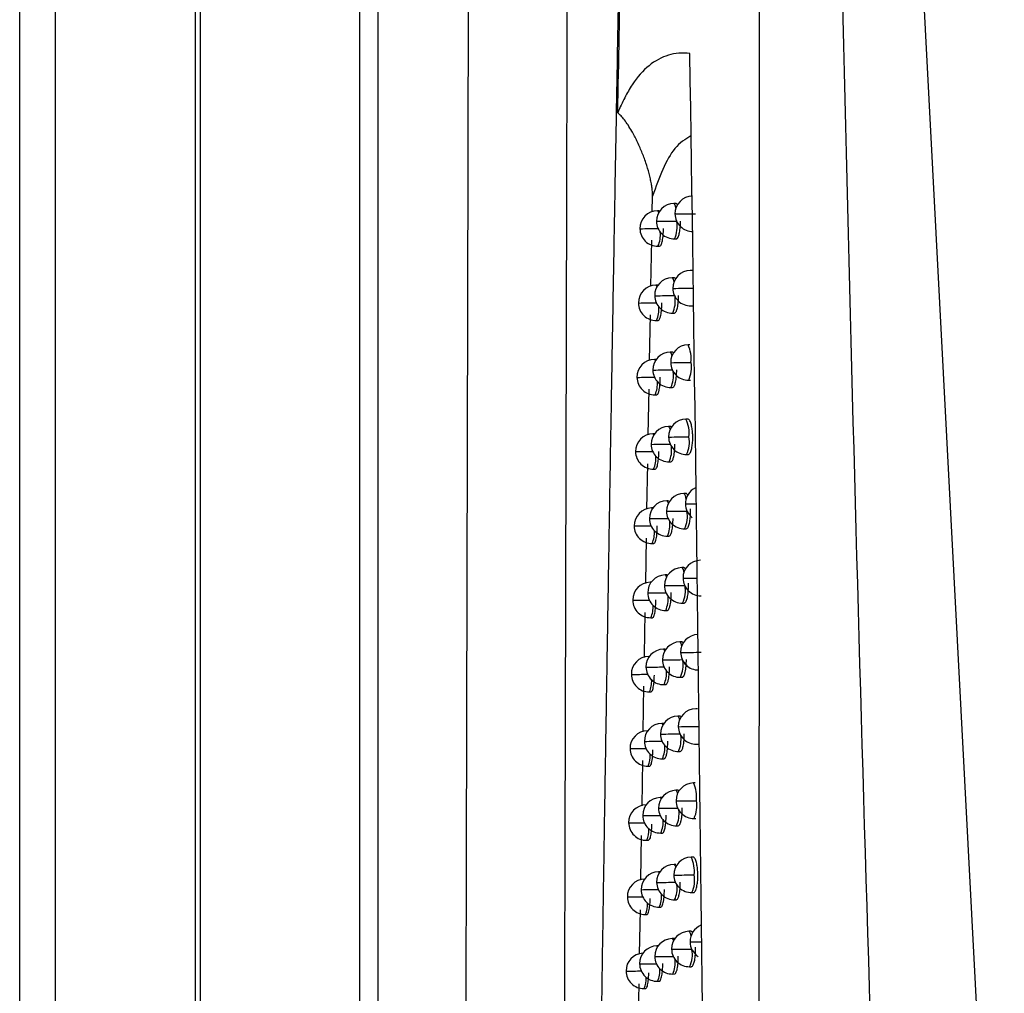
# Model space of a CAD drawing. Header units: millimetres. Extents: x 25 to 1229, y -261 to 1180.
# Tile 100 of 224: x 341 to 369, y 387 to 415. Entities that reach past the tile are written whole.
import ezdxf

# ---------------------------------------------------------------- set-up
doc = ezdxf.new("R2010")
doc.units = ezdxf.units.MM

msp = doc.modelspace()

# ---------------------------------------------------------------- linework, layer by layer
at = {"color": 7, "linetype": 'Continuous', "lineweight": 25}
for p, q in [((340.926, 280.449), (340.926, 640.449)), ((341.926, 640.449), (341.926, 280.449)), ((345.882, 280.406), (345.882, 640.493)), ((346.013, 452.562), (346.013, 338.337)), ((350.522, 338.789), (350.522, 452.347)), ((351.022, 452.347), (351.022, 338.552)), ((366.333, 416.988), (368.696, 371.921)), ((358.766, 409.372), (358.774, 409.818)), ((358.963, 409.406), (358.91, 409.405)), ((359.43, 409.613), (359.377, 409.612)), ((358.729, 407.275), (358.752, 408.573)), ((359.395, 408.612), (359.442, 408.613)), ((358.928, 408.406), (358.975, 408.406)), ((359.891, 407.722), (359.838, 407.721)), ((359.378, 407.515), (359.326, 407.514)), ((358.921, 407.308), (358.868, 407.307)), ((359.856, 406.721), (359.902, 406.722)), ((358.692, 405.179), (358.715, 406.47)), ((358.886, 406.308), (358.933, 406.308)), ((359.344, 406.514), (359.391, 406.515)), ((359.83, 405.624), (359.777, 405.623)), ((358.879, 405.211), (358.827, 405.21)), ((359.328, 405.417), (359.275, 405.416)), ((359.795, 404.624), (359.842, 404.624)), ((358.655, 403.083), (358.678, 404.368)), ((359.293, 404.416), (359.34, 404.417)), ((358.845, 404.21), (358.892, 404.211)), ((359.77, 403.527), (359.718, 403.526)), ((359.278, 403.32), (359.226, 403.319)), ((358.831, 403.114), (358.786, 403.114)), ((359.736, 402.527), (359.783, 402.527)), ((358.618, 400.988), (358.641, 402.268)), ((359.244, 402.32), (359.291, 402.32)), ((358.804, 402.114), (358.851, 402.115)), ((359.712, 401.431), (359.659, 401.43)), ((358.782, 401.018), (358.746, 401.018)), ((359.229, 401.224), (359.177, 401.223)), ((359.741, 400.944), (359.742, 400.93)), ((359.195, 400.224), (359.242, 400.224)), ((359.677, 400.43), (359.724, 400.431)), ((358.581, 398.894), (358.604, 400.169)), ((358.764, 400.018), (358.811, 400.019)), ((359.181, 399.129), (359.129, 399.128)), ((359.654, 399.336), (359.602, 399.335)), ((358.734, 398.923), (358.707, 398.922)), ((358.226, 398.416), (358.216, 398.416)), ((359.619, 398.335), (359.667, 398.336)), ((359.147, 398.128), (359.194, 398.129)), ((358.725, 397.923), (358.772, 397.923)), ((359.597, 397.241), (359.545, 397.24)), ((359.133, 397.034), (359.081, 397.033)), ((358.687, 396.828), (358.668, 396.828)), ((358.187, 396.322), (358.177, 396.322)), ((359.099, 396.034), (359.147, 396.034)), ((359.563, 396.24), (359.61, 396.241)), ((358.512, 394.708), (358.533, 395.991)), ((358.686, 395.828), (358.733, 395.829)), ((360.046, 395.354), (359.993, 395.353)), ((359.087, 394.94), (359.035, 394.939)), ((359.541, 395.147), (359.489, 395.146)), ((358.64, 394.734), (358.63, 394.734)), ((360.011, 394.353), (360.057, 394.354)), ((358.148, 394.228), (358.139, 394.228)), ((359.507, 394.146), (359.554, 394.147)), ((358.478, 392.615), (358.499, 393.895)), ((359.053, 393.94), (359.1, 393.94)), ((358.647, 393.734), (358.695, 393.735)), ((359.981, 393.26), (359.928, 393.259)), ((359.486, 393.053), (359.434, 393.052)), ((359.04, 392.847), (358.989, 392.846)), ((358.594, 392.641), (358.592, 392.641)), ((358.11, 392.135), (358.101, 392.135)), ((359.946, 392.259), (359.993, 392.26)), ((359.007, 391.846), (359.054, 391.847)), ((359.452, 392.052), (359.5, 392.053)), ((358.444, 390.524), (358.465, 391.777)), ((358.61, 391.641), (358.657, 391.642)), ((359.917, 391.167), (359.865, 391.166)), ((358.986, 390.754), (358.944, 390.754)), ((359.432, 390.961), (359.381, 390.96)), ((358.072, 390.042), (358.064, 390.042)), ((359.398, 389.96), (359.446, 389.961)), ((359.883, 390.167), (359.93, 390.167)), ((358.41, 388.433), (358.431, 389.682)), ((358.962, 389.754), (359.009, 389.755)), ((358.573, 389.549), (358.62, 389.55)), ((359.854, 389.075), (359.802, 389.074)), ((359.379, 388.869), (359.328, 388.868)), ((358.933, 388.663), (358.9, 388.662)), ((359.82, 388.074), (359.868, 388.075)), ((358.035, 387.951), (358.027, 387.951)), ((359.345, 387.868), (359.393, 387.869)), ((358.379, 386.495), (358.397, 387.587)), ((358.536, 387.457), (358.583, 387.458)), ((358.918, 387.662), (358.965, 387.663))]:
    msp.add_line(p, q, dxfattribs=at)
at = {"color": 7, "linetype": 'Continuous', "lineweight": 25, "flags": 128}
for points in [[(358.91, 409.405), (358.911, 409.405), (358.939, 409.367), (358.946, 409.349)], [(359.377, 409.612), (359.377, 409.612), (359.406, 409.574), (359.431, 409.469)], [(358.902, 409.106), (358.887, 409.106), (358.886, 409.106)], [(359.428, 409.314), (359.41, 409.314), (359.408, 409.314)], [(358.432, 408.899), (358.419, 408.899), (358.419, 408.899)], [(359.326, 407.514), (359.326, 407.514), (359.355, 407.476), (359.376, 407.391)], [(358.868, 407.307), (358.869, 407.307), (358.897, 407.269), (358.9, 407.261)], [(359.365, 407.215), (359.348, 407.216), (359.347, 407.216)], [(358.85, 407.008), (358.835, 407.008), (358.835, 407.008)], [(358.389, 406.801), (358.377, 406.801), (358.377, 406.801)], [(358.827, 405.21), (358.827, 405.21), (358.856, 405.174)], [(359.275, 405.416), (359.276, 405.416), (359.304, 405.378), (359.323, 405.311)], [(358.799, 404.91), (358.785, 404.91), (358.784, 404.91)], [(359.304, 405.118), (359.287, 405.118), (359.286, 405.118)], [(358.347, 404.704), (358.336, 404.704), (358.336, 404.704)], [(359.226, 403.319), (359.226, 403.319), (359.255, 403.281), (359.27, 403.229)], [(358.786, 403.114), (358.787, 403.114), (358.811, 403.086)], [(359.244, 403.021), (359.227, 403.021), (359.227, 403.021)], [(358.749, 402.813), (358.735, 402.814), (358.735, 402.814)], [(358.306, 402.607), (358.295, 402.607), (358.295, 402.607)], [(359.659, 401.43), (359.671, 401.424), (359.696, 401.366), (359.718, 401.26)], [(358.746, 401.018), (358.746, 401.018), (358.767, 400.997)], [(359.177, 401.223), (359.177, 401.223), (359.206, 401.185), (359.217, 401.147)], [(359.722, 401.132), (359.704, 401.133), (359.702, 401.133)], [(359.185, 400.924), (359.169, 400.924), (359.168, 400.924)], [(358.266, 400.511), (358.255, 400.511), (358.255, 400.511)], [(358.699, 400.717), (358.686, 400.717), (358.686, 400.717)], [(359.129, 399.128), (359.129, 399.128), (359.158, 399.09), (359.166, 399.064)], [(359.602, 399.335), (359.607, 399.333), (359.635, 399.285), (359.656, 399.189)], [(358.707, 398.922), (358.707, 398.922), (358.724, 398.909)], [(359.126, 398.829), (359.111, 398.829), (359.11, 398.829)], [(359.654, 399.037), (359.636, 399.037), (359.634, 399.037)], [(358.651, 398.622), (358.638, 398.622), (358.638, 398.622)], [(359.545, 397.24), (359.545, 397.24), (359.574, 397.202), (359.596, 397.114)], [(359.081, 397.033), (359.082, 397.033), (359.111, 396.995), (359.116, 396.98)], [(359.586, 396.941), (359.569, 396.942), (359.567, 396.942)], [(358.668, 396.828), (358.668, 396.828), (358.681, 396.82)], [(359.069, 396.734), (359.054, 396.734), (359.054, 396.734)], [(358.603, 396.527), (358.591, 396.527), (358.59, 396.527)], [(359.035, 394.939), (359.035, 394.939), (359.064, 394.901), (359.066, 394.897)], [(359.489, 395.146), (359.489, 395.146), (359.518, 395.108), (359.537, 395.037)], [(358.63, 394.734), (358.63, 394.734), (358.638, 394.731)], [(359.013, 394.639), (358.998, 394.64), (358.998, 394.64)], [(359.52, 394.847), (359.503, 394.847), (359.502, 394.847)], [(358.556, 394.433), (358.544, 394.433), (358.544, 394.433)], [(359.434, 393.052), (359.435, 393.052), (359.464, 393.014), (359.479, 392.96)], [(358.989, 392.846), (358.989, 392.846), (359.016, 392.813)], [(359.454, 392.753), (359.438, 392.753), (359.437, 392.754)], [(358.592, 392.641), (358.592, 392.641), (358.594, 392.641)], [(358.958, 392.546), (358.944, 392.546), (358.943, 392.546)], [(358.51, 392.34), (358.498, 392.34), (358.498, 392.34)], [(358.944, 390.754), (358.944, 390.754), (358.968, 390.728)], [(359.381, 390.96), (359.381, 390.96), (359.41, 390.921), (359.422, 390.881)], [(358.903, 390.453), (358.89, 390.453), (358.89, 390.453)], [(359.39, 390.66), (359.374, 390.66), (359.374, 390.661)], [(358.464, 390.247), (358.453, 390.247), (358.453, 390.247)], [(359.802, 389.074), (359.809, 389.073), (359.836, 389.023), (359.856, 388.933)], [(359.328, 388.868), (359.328, 388.868), (359.357, 388.83), (359.366, 388.801)], [(358.9, 388.662), (358.9, 388.662), (358.92, 388.644)], [(359.327, 388.568), (359.312, 388.568), (359.311, 388.568)], [(359.852, 388.776), (359.834, 388.776), (359.833, 388.776)], [(358.85, 388.361), (358.837, 388.361), (358.837, 388.361)], [(358.419, 388.155), (358.409, 388.156), (358.409, 388.156)]]:
    msp.add_lwpolyline(points, dxfattribs=at)
at = {"color": 7, "linetype": 'Continuous', "lineweight": 25}
for centre, radius, start, end in [((359.908, 409.319), 0.5, 91.0216, 180.5957), ((358.919, 408.905), 0.5, 91.0216, 180.6829), ((359.386, 409.112), 0.5, 91.0216, 180.6525), ((359.386, 409.112), 0.5, 180.6525, 271.0216), ((358.43, 488.537), 79.432, 270.34021, 270.74264), ((358.578, 408.969), 0.892, 336.4281, 8.381), ((359.908, 409.319), 0.5, 180.5957, 271.0216), ((359.018, 490.354), 81.041, 270.28988, 270.68174), ((358.919, 408.905), 0.5, 180.6829, 271.0216), ((357.92, 486.47), 77.573, 270.37771, 270.74661), ((358.217, 408.726), 0.78, 335.7775, 5.6639), ((359.847, 407.221), 0.5, 91.0216, 180.6126), ((359.335, 407.014), 0.5, 91.0216, 180.6648), ((358.877, 406.807), 0.5, 91.0216, 180.6909), ((359.847, 407.221), 0.5, 180.6126, 271.0216), ((358.944, 487.047), 79.833, 270.30214, 270.70045), ((359.335, 407.014), 0.5, 180.6648, 271.0216), ((358.374, 484.906), 77.9, 270.34989, 270.74874), ((358.55, 406.862), 0.867, 336.3012, 7.7985), ((358.877, 406.807), 0.5, 180.6909, 271.0216), ((357.871, 483.78), 76.98, 270.38578, 270.75094), ((358.189, 406.623), 0.765, 335.6731, 5.2791), ((359.786, 405.123), 0.5, 91.0216, 180.6287), ((358.925, 405.226), 0.94, 353.7091, 25.0089), ((358.836, 404.71), 0.5, 91.0216, 180.6982), ((359.284, 404.916), 0.5, 91.0216, 180.6762), ((359.284, 404.916), 0.5, 180.6762, 271.0216), ((358.316, 481.804), 76.895, 270.35959, 270.75652), ((359.786, 405.123), 0.5, 180.6287, 271.0216), ((358.872, 483.935), 78.818, 270.31414, 270.7181), ((359.033, 404.976), 0.84, 335.1792, 10.0573), ((358.836, 404.71), 0.5, 180.6982, 271.0216), ((357.822, 481.175), 76.473, 270.39354, 270.75462), ((358.52, 404.758), 0.845, 336.1805, 7.2725), ((358.161, 404.521), 0.752, 335.5714, 4.9142), ((359.727, 403.026), 0.5, 91.0216, 180.6439), ((358.891, 403.133), 0.916, 353.2811, 25.4374), ((359.235, 402.82), 0.5, 91.0216, 180.6869), ((358.795, 402.614), 0.5, 91.0216, 180.7049), ((359.727, 403.026), 0.5, 180.6439, 271.0216), ((358.8, 480.997), 77.978, 270.32589, 270.7347), ((359.002, 402.875), 0.812, 334.5618, 10.6752), ((359.235, 402.82), 0.5, 180.6869, 271.0216), ((358.259, 478.816), 76.004, 270.36898, 270.76349), ((358.489, 402.654), 0.825, 336.0647, 6.7897), ((358.795, 402.614), 0.5, 180.7049, 271.0216), ((357.774, 478.651), 76.045, 270.40098, 270.75768), ((358.132, 402.42), 0.739, 335.4723, 4.5671), ((360.202, 401.138), 0.5, 116.0995, 180.5954), ((359.668, 400.93), 0.5, 91.0216, 180.6582), ((358.755, 400.518), 0.5, 91.0216, 180.7109), ((359.186, 400.724), 0.5, 91.0216, 180.6969), ((360.202, 401.138), 0.5, 180.5954, 231.8753), ((359.559, 444.52), 43.388, 270.2162, 270.5659), ((359.668, 400.93), 0.5, 180.6582, 271.0216), ((358.73, 478.217), 77.294, 270.33736, 270.75028), ((358.981, 400.774), 0.777, 333.7089, 11.5286), ((358.755, 400.518), 0.5, 180.7109, 271.0216), ((357.727, 476.203), 75.693, 270.40811, 270.76015), ((359.186, 400.724), 0.5, 180.6969, 271.0216), ((358.203, 475.933), 75.218, 270.37807, 270.76968), ((358.458, 400.552), 0.807, 335.953, 6.3416), ((358.104, 400.32), 0.726, 335.3756, 4.2361), ((360.134, 399.042), 0.5, 91.0216, 180.6135), ((359.138, 398.628), 0.5, 91.0216, 180.7062), ((359.61, 398.835), 0.5, 91.0216, 180.6718), ((358.716, 398.422), 0.5, 91.0216, 180.7164), ((359.61, 398.835), 0.5, 180.6718, 271.0216), ((358.659, 475.579), 76.751, 270.34857, 270.76488), ((358.98, 398.671), 0.723, 332.2441, 12.994), ((360.134, 399.042), 0.5, 180.6135, 271.0216), ((359.418, 452.59), 53.554, 270.2517, 270.6354), ((359.138, 398.628), 0.5, 180.7062, 271.0216), ((358.147, 473.147), 74.527, 270.38683, 270.77513), ((358.425, 398.452), 0.79, 335.8448, 5.9222), ((358.716, 398.422), 0.5, 180.7164, 271.0216), ((357.68, 473.827), 75.413, 270.41492, 270.76204), ((358.075, 398.221), 0.715, 335.2812, 3.9197), ((360.067, 396.947), 0.5, 91.0216, 180.6308), ((359.554, 396.74), 0.5, 91.0216, 180.6844), ((359.09, 396.533), 0.5, 91.0216, 180.7147), ((360.067, 396.947), 0.5, 180.6308, 271.0216), ((359.165, 474.529), 77.588, 270.31129, 270.72116), ((358.677, 396.328), 0.5, 91.0216, 180.7212), ((359.554, 396.74), 0.5, 180.6844, 271.0216), ((358.598, 472.094), 75.362, 270.3586, 270.77194), ((358.766, 396.59), 0.871, 336.3199, 7.8866), ((358.677, 396.328), 0.5, 180.7212, 271.0216), ((357.634, 471.519), 75.199, 270.42141, 270.76339), ((359.09, 396.533), 0.5, 180.7147, 271.0216), ((358.093, 470.45), 73.924, 270.39528, 270.77988), ((358.393, 396.352), 0.775, 335.7398, 5.5274), ((358.047, 396.123), 0.704, 335.1891, 3.6167), ((360.002, 394.853), 0.5, 91.0216, 180.6471), ((359.044, 394.44), 0.5, 91.0216, 180.7226), ((359.498, 394.646), 0.5, 91.0216, 180.6963), ((358.639, 394.234), 0.5, 91.0216, 180.7255), ((359.498, 394.646), 0.5, 180.6963, 271.0216), ((358.534, 469.016), 74.378, 270.36857, 270.78007), ((360.002, 394.853), 0.5, 180.6471, 271.0216), ((359.087, 471.464), 76.618, 270.3235, 270.73909), ((359.044, 394.44), 0.5, 180.7226, 271.0216), ((358.039, 467.836), 73.405, 270.40341, 270.78396), ((358.731, 394.488), 0.848, 336.1996, 7.3581), ((358.639, 394.234), 0.5, 180.7255, 271.0216), ((357.588, 469.276), 75.05, 270.42758, 270.76422), ((358.018, 394.026), 0.694, 335.0991, 3.3263), ((358.36, 394.253), 0.761, 335.6375, 5.1538), ((359.937, 392.759), 0.5, 91.0216, 180.6626), ((359.1, 392.866), 0.917, 353.3049, 25.413), ((359.443, 392.552), 0.5, 91.0216, 180.7075), ((358.998, 392.346), 0.5, 91.0216, 180.7298), ((359.937, 392.759), 0.5, 180.6626, 271.0216), ((359.01, 468.565), 75.813, 270.33545, 270.75595), ((359.213, 392.608), 0.811, 334.5447, 10.6916), ((358.601, 392.141), 0.5, 91.0216, 180.7292), ((359.443, 392.552), 0.5, 180.7075, 271.0216), ((358.472, 466.048), 73.504, 270.37824, 270.78736), ((358.695, 392.388), 0.828, 336.0843, 6.8738), ((358.601, 392.141), 0.5, 180.7292, 271.0216), ((357.543, 467.095), 74.963, 270.43343, 270.76455), ((358.998, 392.346), 0.5, 180.7298, 271.0216), ((357.986, 465.3), 72.962, 270.41122, 270.78738), ((358.327, 392.156), 0.747, 335.5379, 4.7991), ((357.99, 391.93), 0.684, 335.0112, 3.0474), ((359.874, 390.666), 0.5, 91.0216, 180.6771), ((359.068, 390.778), 0.887, 352.7373, 25.9812), ((358.953, 390.254), 0.5, 91.0216, 180.7363), ((359.39, 390.46), 0.5, 91.0216, 180.7178), ((358.564, 390.049), 0.5, 91.0216, 180.7323), ((359.39, 390.46), 0.5, 180.7178, 271.0216), ((358.411, 463.181), 72.73, 270.38758, 270.79386), ((359.874, 390.666), 0.5, 180.6771, 271.0216), ((358.935, 465.815), 75.156, 270.34712, 270.77179), ((359.186, 390.511), 0.777, 333.7058, 11.5311), ((358.953, 390.254), 0.5, 180.7363, 271.0216), ((357.934, 462.837), 72.591, 270.41871, 270.7902), ((358.658, 390.29), 0.81, 335.9732, 6.4248), ((358.564, 390.049), 0.5, 180.7323, 271.0216), ((357.498, 464.975), 74.935, 270.43897, 270.7644), ((358.294, 390.059), 0.735, 335.4407, 4.4612), ((357.961, 389.835), 0.675, 334.9254, 2.7795), ((359.811, 388.574), 0.5, 91.0216, 180.6909), ((360.333, 388.782), 0.5, 113.0416, 180.6328), ((359.337, 388.368), 0.5, 91.0216, 180.7275), ((358.909, 388.162), 0.5, 91.0216, 180.7422), ((359.811, 388.574), 0.5, 180.6909, 271.0216), ((358.86, 463.202), 74.635, 270.35852, 270.78663), ((359.191, 388.406), 0.711, 332.2545, 12.5073), ((360.333, 388.782), 0.5, 180.6328, 236.6048), ((359.647, 435.23), 46.454, 270.2523, 270.6103), ((358.527, 387.957), 0.5, 92.572, 180.7349), ((359.337, 388.368), 0.5, 180.7275, 271.0216), ((358.351, 460.408), 72.048, 270.39661, 270.79961), ((358.621, 388.192), 0.794, 335.8656, 6.005), ((357.454, 462.912), 74.964, 270.44418, 270.76379), ((358.909, 388.162), 0.5, 180.7422, 271.0216), ((357.882, 460.442), 72.289, 270.42587, 270.79242), ((358.261, 387.964), 0.723, 335.3459, 4.1387), ((358.527, 387.957), 0.5, 180.7349, 271.0216), ((357.933, 387.74), 0.666, 334.8416, 2.5219)]:
    msp.add_arc(centre, radius, start, end, dxfattribs=at)
for points, knots in [([(353.379, 340.12), (353.383, 341.262), (353.39, 343.546), (353.401, 346.974), (353.412, 350.404), (353.423, 353.836), (353.434, 357.269), (353.444, 360.704), (353.454, 364.141), (353.464, 367.58), (353.474, 371.02), (353.483, 374.462), (353.493, 377.906), (353.502, 381.352), (353.511, 384.799), (353.52, 388.248), (353.529, 391.699), (353.54, 396.302), (353.554, 402.059), (353.57, 408.972), (353.585, 415.89), (353.6, 422.812), (353.614, 429.739), (353.627, 436.67), (353.639, 443.605), (353.647, 448.232), (353.651, 450.546)], [0, 0, 0, 0, 0.031249, 0.062496, 0.093743, 0.124989, 0.156235, 0.187481, 0.218727, 0.249974, 0.281222, 0.312471, 0.343721, 0.374972, 0.406226, 0.437482, 0.46874, 0.500001, 0.562517, 0.625024, 0.687525, 0.75002, 0.812514, 0.875007, 0.937501, 1, 1, 1, 1]), ([(357.794, 412.165), (357.821, 413.62), (357.868, 416.145), (357.916, 418.672), (357.937, 419.742)], [0, 0, 0, 0, 0.576446, 1, 1, 1, 1]), ([(356.148, 338.214), (356.152, 339.282), (356.159, 341.407), (356.17, 344.582), (356.18, 347.728), (356.19, 350.845), (356.2, 353.932), (356.21, 356.99), (356.219, 360.02), (356.229, 363.019), (356.238, 365.99), (356.246, 368.931), (356.255, 371.842), (356.263, 374.724), (356.272, 377.576), (356.28, 380.399), (356.288, 383.192), (356.295, 385.955), (356.303, 388.688), (356.31, 391.392), (356.317, 394.065), (356.324, 396.709), (356.331, 399.323), (356.337, 401.906), (356.344, 404.46), (356.35, 406.984), (356.356, 409.477), (356.362, 411.94), (356.368, 414.373), (356.374, 416.776), (356.378, 418.368), (356.379, 419.159)], [0, 0, 0, 0, 0.039794, 0.079209, 0.118245, 0.156901, 0.195178, 0.233075, 0.270593, 0.307732, 0.344491, 0.380871, 0.416871, 0.452492, 0.487734, 0.522596, 0.557079, 0.591182, 0.624906, 0.658251, 0.691216, 0.723801, 0.756008, 0.787835, 0.819282, 0.85035, 0.881039, 0.911348, 0.941278, 0.970829, 1, 1, 1, 1]), ([(356.706, 337.799), (356.717, 338.782), (356.739, 340.744), (356.773, 343.68), (356.807, 346.602), (356.841, 349.51), (356.876, 352.404), (356.911, 355.283), (356.947, 358.147), (356.983, 360.997), (357.019, 363.833), (357.057, 366.654), (357.094, 369.46), (357.132, 372.252), (357.17, 375.029), (357.209, 377.791), (357.249, 380.539), (357.289, 383.272), (357.329, 385.99), (357.37, 388.693), (357.411, 391.381), (357.453, 394.054), (357.496, 396.712), (357.539, 399.356), (357.582, 401.984), (357.626, 404.597), (357.671, 407.195), (357.716, 409.779), (357.762, 412.347), (357.808, 414.899), (357.839, 416.596), (357.855, 417.442)], [0, 0, 0, 0, 0.037324, 0.074443, 0.111358, 0.148069, 0.184577, 0.220881, 0.256981, 0.292878, 0.328572, 0.364063, 0.399351, 0.434437, 0.46932, 0.504, 0.538478, 0.572754, 0.606828, 0.6407, 0.67437, 0.707838, 0.741105, 0.774171, 0.807035, 0.839698, 0.87216, 0.904421, 0.936481, 0.968341, 1, 1, 1, 1]), ([(361.732, 315.719), (361.733, 317.413), (361.737, 320.781), (361.741, 325.801), (361.745, 330.758), (361.749, 335.651), (361.753, 340.48), (361.757, 345.246), (361.76, 349.949), (361.763, 354.587), (361.767, 359.163), (361.77, 363.674), (361.772, 368.122), (361.775, 372.505), (361.778, 376.826), (361.78, 381.082), (361.782, 385.275), (361.784, 389.403), (361.786, 393.468), (361.788, 397.469), (361.79, 401.407), (361.792, 405.28), (361.794, 409.089), (361.795, 412.835), (361.796, 415.311), (361.797, 416.538)], [0, 0, 0, 0, 0.050451, 0.100269, 0.149453, 0.198002, 0.245918, 0.2932, 0.339848, 0.385862, 0.431242, 0.475988, 0.5201, 0.563579, 0.606423, 0.648633, 0.69021, 0.731153, 0.771461, 0.811136, 0.850177, 0.888583, 0.926356, 0.963495, 1, 1, 1, 1]), ([(359.828, 413.844), (359.617, 413.867), (359.415, 413.851), (359.03, 413.737), (358.846, 413.637), (358.505, 413.359), (358.347, 413.179), (358.127, 412.847), (358.057, 412.726), (357.921, 412.461), (357.856, 412.318), (357.794, 412.165)], [0, 0, 0, 0, 0.25, 0.25, 0.5, 0.5, 0.75, 0.75, 0.875, 0.875, 1, 1, 1, 1]), ([(360.623, 315.531), (360.586, 331.904), (360.513, 348.287), (360.261, 381.068), (360.08, 397.461), (359.828, 413.844)], [0, 0, 0, 0, 0.5, 0.5, 1, 1, 1, 1]), ([(358.774, 409.818), (358.774, 409.853), (358.773, 409.927), (358.761, 410.044), (358.742, 410.172), (358.713, 410.31), (358.665, 410.508), (358.588, 410.764), (358.473, 411.071), (358.342, 411.369), (358.21, 411.621), (358.09, 411.819), (357.989, 411.962), (357.895, 412.078), (357.826, 412.138), (357.794, 412.165)], [0, 0, 0, 0, 0.040782, 0.085987, 0.135795, 0.190342, 0.249733, 0.372108, 0.49968, 0.628247, 0.749675, 0.827779, 0.89522, 0.952404, 1, 1, 1, 1]), ([(359.857, 411.518), (359.7, 411.421), (359.259, 411.151), (358.964, 410.339), (358.774, 409.818)], [0, 0, 0, 0, 0.358097, 1, 1, 1, 1]), ([(359.482, 409.561), (359.474, 409.577), (359.458, 409.61), (359.439, 409.608), (359.43, 409.607)], [0, 0, 0, 0, 0.467875, 1, 1, 1, 1]), ([(359.442, 408.619), (359.446, 408.617), (359.465, 408.611), (359.497, 408.657), (359.531, 408.754), (359.555, 408.895), (359.563, 409.023), (359.562, 409.096), (359.562, 409.114)], [0, 0, 0, 0, 0.069284, 0.285938, 0.502633, 0.718592, 0.933332, 1, 1, 1, 1]), ([(358.975, 408.407), (358.985, 408.41), (359.004, 408.417), (359.03, 408.469), (359.052, 408.541), (359.067, 408.631), (359.08, 408.747), (359.081, 408.844), (359.082, 408.907)], [0, 0, 0, 0, 0.175812, 0.318592, 0.499359, 0.632359, 0.760298, 1, 1, 1, 1]), ([(359.426, 407.474), (359.421, 407.483), (359.405, 407.507), (359.388, 407.52), (359.378, 407.514), (359.378, 407.514)], [0, 0, 0, 0, 0.380149, 0.991865, 1, 1, 1, 1]), ([(359.391, 406.515), (359.401, 406.518), (359.421, 406.525), (359.45, 406.575), (359.475, 406.647), (359.492, 406.739), (359.506, 406.856), (359.508, 406.952), (359.509, 407.016)], [0, 0, 0, 0, 0.169305, 0.309871, 0.499406, 0.632003, 0.759791, 1, 1, 1, 1]), ([(358.933, 406.309), (358.943, 406.312), (358.961, 406.319), (358.987, 406.371), (359.008, 406.443), (359.023, 406.533), (359.035, 406.649), (359.037, 406.746), (359.037, 406.809)], [0, 0, 0, 0, 0.177144, 0.320378, 0.499348, 0.63242, 0.760386, 1, 1, 1, 1]), ([(359.37, 405.383), (359.366, 405.39), (359.352, 405.412), (359.337, 405.422), (359.328, 405.417), (359.328, 405.417)], [0, 0, 0, 0, 0.305481, 0.99084, 1, 1, 1, 1]), ([(359.34, 404.417), (359.351, 404.421), (359.37, 404.427), (359.399, 404.478), (359.422, 404.55), (359.439, 404.642), (359.453, 404.758), (359.455, 404.855), (359.456, 404.918)], [0, 0, 0, 0, 0.169805, 0.3105492, 0.4993915, 0.6320134, 0.7598146, 1, 1, 1, 1]), ([(358.892, 404.211), (358.902, 404.215), (358.92, 404.222), (358.945, 404.275), (358.965, 404.346), (358.98, 404.436), (358.992, 404.552), (358.993, 404.649), (358.994, 404.712)], [0, 0, 0, 0, 0.178722, 0.322492, 0.499337, 0.632493, 0.760489, 1, 1, 1, 1]), ([(359.783, 402.529), (359.784, 402.528), (359.796, 402.525), (359.825, 402.549), (359.863, 402.624), (359.893, 402.759), (359.908, 402.907), (359.911, 403.055), (359.9, 403.2), (359.878, 403.341), (359.842, 403.461), (359.803, 403.523), (359.779, 403.524), (359.77, 403.524)], [0, 0, 0, 0, 0.008845, 0.091128, 0.213819, 0.325464, 0.4261, 0.515792, 0.605293, 0.705876, 0.817603, 0.940512, 1, 1, 1, 1]), ([(359.315, 403.294), (359.312, 403.298), (359.3, 403.317), (359.287, 403.325), (359.278, 403.32), (359.278, 403.32)], [0, 0, 0, 0, 0.210582, 0.989542, 1, 1, 1, 1]), ([(359.291, 402.321), (359.301, 402.324), (359.32, 402.331), (359.348, 402.381), (359.371, 402.453), (359.388, 402.545), (359.401, 402.661), (359.403, 402.758), (359.404, 402.821)], [0, 0, 0, 0, 0.170381, 0.311329, 0.499378, 0.632031, 0.759846, 1, 1, 1, 1]), ([(358.851, 402.115), (358.86, 402.118), (358.878, 402.125), (358.901, 402.173), (358.919, 402.239), (358.936, 402.336), (358.949, 402.464), (358.951, 402.569), (358.951, 402.615)], [0, 0, 0, 0, 0.166932, 0.323211, 0.467143, 0.598716, 0.823876, 1, 1, 1, 1]), ([(359.772, 401.372), (359.766, 401.383), (359.753, 401.41), (359.732, 401.43), (359.717, 401.428), (359.712, 401.428)], [0, 0, 0, 0, 0.299119, 0.726481, 1, 1, 1, 1]), ([(359.724, 400.432), (359.734, 400.434), (359.753, 400.439), (359.778, 400.476), (359.806, 400.543), (359.831, 400.654), (359.846, 400.807), (359.85, 400.924), (359.846, 400.984), (359.845, 400.996)], [0, 0, 0, 0, 0.138011, 0.260872, 0.377842, 0.593243, 0.785475, 0.954637, 1, 1, 1, 1]), ([(358.811, 400.019), (358.82, 400.022), (358.837, 400.029), (358.86, 400.077), (358.878, 400.143), (358.895, 400.241), (358.907, 400.369), (358.908, 400.473), (358.909, 400.519)], [0, 0, 0, 0, 0.167639, 0.324439, 0.468685, 0.600366, 0.825119, 1, 1, 1, 1]), ([(359.242, 400.225), (359.252, 400.228), (359.271, 400.235), (359.298, 400.285), (359.321, 400.357), (359.337, 400.449), (359.35, 400.565), (359.352, 400.662), (359.352, 400.725)], [0, 0, 0, 0, 0.171047, 0.312227, 0.499366, 0.632056, 0.759887, 1, 1, 1, 1]), ([(359.206, 399.116), (359.198, 399.124), (359.189, 399.133), (359.181, 399.129), (359.181, 399.129)], [0, 0, 0, 0, 0.985109, 1, 1, 1, 1]), ([(359.709, 399.286), (359.702, 399.297), (359.687, 399.323), (359.667, 399.338), (359.656, 399.334), (359.654, 399.333)], [0, 0, 0, 0, 0.3880475, 0.8858041, 1, 1, 1, 1]), ([(359.667, 398.339), (359.673, 398.339), (359.689, 398.339), (359.712, 398.367), (359.739, 398.422), (359.767, 398.523), (359.785, 398.679), (359.791, 398.815), (359.786, 398.882), (359.785, 398.892)], [0, 0, 0, 0, 0.091268, 0.224537, 0.341969, 0.528698, 0.752741, 0.964742, 1, 1, 1, 1]), ([(359.194, 398.129), (359.204, 398.133), (359.222, 398.139), (359.249, 398.19), (359.271, 398.262), (359.287, 398.353), (359.3, 398.47), (359.301, 398.567), (359.302, 398.63)], [0, 0, 0, 0, 0.1718187, 0.3132658, 0.4993543, 0.6320884, 0.7599387, 1, 1, 1, 1]), ([(358.772, 397.924), (358.781, 397.927), (358.797, 397.934), (358.819, 397.983), (358.837, 398.049), (358.854, 398.147), (358.866, 398.275), (358.867, 398.379), (358.867, 398.424)], [0, 0, 0, 0, 0.168467, 0.325872, 0.470483, 0.602288, 0.826568, 1, 1, 1, 1]), ([(358.546, 396.8), (358.552, 397.198), (358.559, 397.621), (358.566, 398.045), (358.567, 398.071)], [0, 0, 0, 0, 0.938651, 1, 1, 1, 1]), ([(359.647, 397.199), (359.64, 397.208), (359.624, 397.233), (359.607, 397.246), (359.597, 397.241), (359.597, 397.241)], [0, 0, 0, 0, 0.391201, 0.99201, 1, 1, 1, 1]), ([(359.61, 396.241), (359.621, 396.244), (359.64, 396.251), (359.67, 396.3), (359.694, 396.373), (359.712, 396.465), (359.726, 396.582), (359.728, 396.678), (359.729, 396.742)], [0, 0, 0, 0, 0.167453, 0.307406, 0.499395, 0.631847, 0.759588, 1, 1, 1, 1]), ([(358.733, 395.829), (358.742, 395.833), (358.758, 395.839), (358.78, 395.889), (358.797, 395.956), (358.813, 396.054), (358.825, 396.171), (358.825, 396.264), (358.826, 396.298)], [0, 0, 0, 0, 0.176566, 0.341329, 0.492466, 0.629963, 0.863092, 1, 1, 1, 1]), ([(359.147, 396.035), (359.157, 396.038), (359.175, 396.045), (359.201, 396.096), (359.222, 396.168), (359.238, 396.259), (359.25, 396.375), (359.252, 396.472), (359.252, 396.535)], [0, 0, 0, 0, 0.172716, 0.314472, 0.499344, 0.63213, 0.760001, 1, 1, 1, 1]), ([(359.585, 395.112), (359.58, 395.119), (359.566, 395.141), (359.551, 395.152), (359.541, 395.146), (359.541, 395.146)], [0, 0, 0, 0, 0.320197, 0.991033, 1, 1, 1, 1]), ([(359.554, 394.147), (359.565, 394.15), (359.584, 394.157), (359.613, 394.206), (359.637, 394.279), (359.654, 394.371), (359.668, 394.487), (359.669, 394.584), (359.67, 394.647)], [0, 0, 0, 0, 0.167823, 0.307911, 0.499381, 0.631846, 0.759597, 1, 1, 1, 1]), ([(359.1, 393.941), (359.11, 393.944), (359.128, 393.951), (359.153, 394.002), (359.175, 394.074), (359.189, 394.165), (359.202, 394.281), (359.203, 394.378), (359.204, 394.441)], [0, 0, 0, 0, 0.173766, 0.31588, 0.499334, 0.632182, 0.760076, 1, 1, 1, 1]), ([(358.695, 393.735), (358.703, 393.739), (358.72, 393.746), (358.741, 393.796), (358.758, 393.863), (358.773, 393.962), (358.784, 394.076), (358.785, 394.166), (358.785, 394.198)], [0, 0, 0, 0, 0.179294, 0.34635, 0.499312, 0.638165, 0.872593, 1, 1, 1, 1]), ([(359.524, 393.025), (359.522, 393.03), (359.509, 393.049), (359.496, 393.058), (359.487, 393.053), (359.486, 393.053)], [0, 0, 0, 0, 0.2307079, 0.989805, 1, 1, 1, 1]), ([(359.5, 392.053), (359.51, 392.057), (359.529, 392.063), (359.557, 392.113), (359.581, 392.185), (359.597, 392.277), (359.611, 392.394), (359.612, 392.491), (359.613, 392.554)], [0, 0, 0, 0, 0.168254, 0.308497, 0.499368, 0.631855, 0.759617, 1, 1, 1, 1]), ([(359.054, 391.847), (359.064, 391.851), (359.082, 391.858), (359.11, 391.915), (359.134, 392.014), (359.154, 392.167), (359.155, 392.283), (359.156, 392.348)], [0, 0, 0, 0, 0.171294, 0.322475, 0.558266, 0.753421, 1, 1, 1, 1]), ([(358.746, 392.099), (358.745, 392.07), (358.745, 391.983), (358.734, 391.871), (358.719, 391.772), (358.703, 391.703), (358.682, 391.653), (358.665, 391.646), (358.657, 391.642)], [0, 0, 0, 0, 0.1175054, 0.3529631, 0.4930897, 0.6478306, 0.8171688, 1, 1, 1, 1]), ([(359.93, 390.168), (359.94, 390.17), (359.958, 390.175), (359.984, 390.212), (360.011, 390.278), (360.036, 390.389), (360.052, 390.542), (360.055, 390.693), (360.045, 390.842), (360.021, 390.987), (359.991, 391.088), (359.961, 391.142), (359.938, 391.166), (359.923, 391.164), (359.917, 391.164)], [0, 0, 0, 0, 0.073982, 0.140194, 0.20326, 0.319483, 0.423329, 0.51485, 0.606205, 0.710004, 0.8263, 0.889446, 0.95577, 1, 1, 1, 1]), ([(359.446, 389.961), (359.456, 389.964), (359.475, 389.971), (359.502, 390.021), (359.525, 390.093), (359.542, 390.185), (359.555, 390.301), (359.556, 390.398), (359.557, 390.461)], [0, 0, 0, 0, 0.168753, 0.309172, 0.499356, 0.631871, 0.759646, 1, 1, 1, 1]), ([(359.009, 389.755), (359.018, 389.758), (359.036, 389.765), (359.058, 389.812), (359.077, 389.877), (359.094, 389.974), (359.107, 390.103), (359.108, 390.209), (359.108, 390.255)], [0, 0, 0, 0, 0.165479, 0.320735, 0.464053, 0.595424, 0.821406, 1, 1, 1, 1]), ([(358.62, 389.55), (358.628, 389.553), (358.644, 389.56), (358.665, 389.612), (358.681, 389.681), (358.696, 389.781), (358.706, 389.89), (358.706, 389.974), (358.706, 390)], [0, 0, 0, 0, 0.1856242, 0.3578869, 0.5148697, 0.6565536, 0.8930678, 1, 1, 1, 1]), ([(359.909, 389.027), (359.902, 389.038), (359.887, 389.062), (359.869, 389.077), (359.857, 389.073), (359.855, 389.073)], [0, 0, 0, 0, 0.360174, 0.864447, 1, 1, 1, 1]), ([(359.406, 388.854), (359.397, 388.864), (359.388, 388.873), (359.38, 388.868), (359.379, 388.868)], [0, 0, 0, 0, 0.985916, 1, 1, 1, 1]), ([(359.867, 388.078), (359.874, 388.078), (359.89, 388.078), (359.913, 388.106), (359.939, 388.162), (359.967, 388.262), (359.986, 388.418), (359.992, 388.553), (359.986, 388.62), (359.986, 388.629)], [0, 0, 0, 0, 0.092018, 0.224683, 0.34189, 0.52931, 0.753219, 0.965237, 1, 1, 1, 1]), ([(359.393, 387.869), (359.403, 387.872), (359.421, 387.879), (359.448, 387.929), (359.471, 388.001), (359.487, 388.093), (359.5, 388.209), (359.501, 388.306), (359.502, 388.369)], [0, 0, 0, 0, 0.169331, 0.309952, 0.499345, 0.631893, 0.759683, 1, 1, 1, 1]), ([(358.965, 387.663), (358.974, 387.666), (358.991, 387.673), (359.013, 387.721), (359.031, 387.786), (359.048, 387.884), (359.061, 388.012), (359.062, 388.117), (359.062, 388.163)], [0, 0, 0, 0, 0.1660818, 0.3217822, 0.4653689, 0.5968319, 0.8224681, 1, 1, 1, 1]), ([(358.583, 387.458), (358.591, 387.462), (358.607, 387.469), (358.628, 387.522), (358.644, 387.592), (358.658, 387.692), (358.667, 387.799), (358.668, 387.879), (358.668, 387.902)], [0, 0, 0, 0, 0.189422, 0.364739, 0.524001, 0.667188, 0.904377, 1, 1, 1, 1])]:
    msp.add_open_spline(points, degree=3, knots=knots, dxfattribs=at)
msp.add_open_spline([(364.109, 416.35), (364.482, 400.152), (364.96, 383.957), (365.543, 367.766)], degree=3, dxfattribs=at)

doc.saveas('drawing.dxf')
